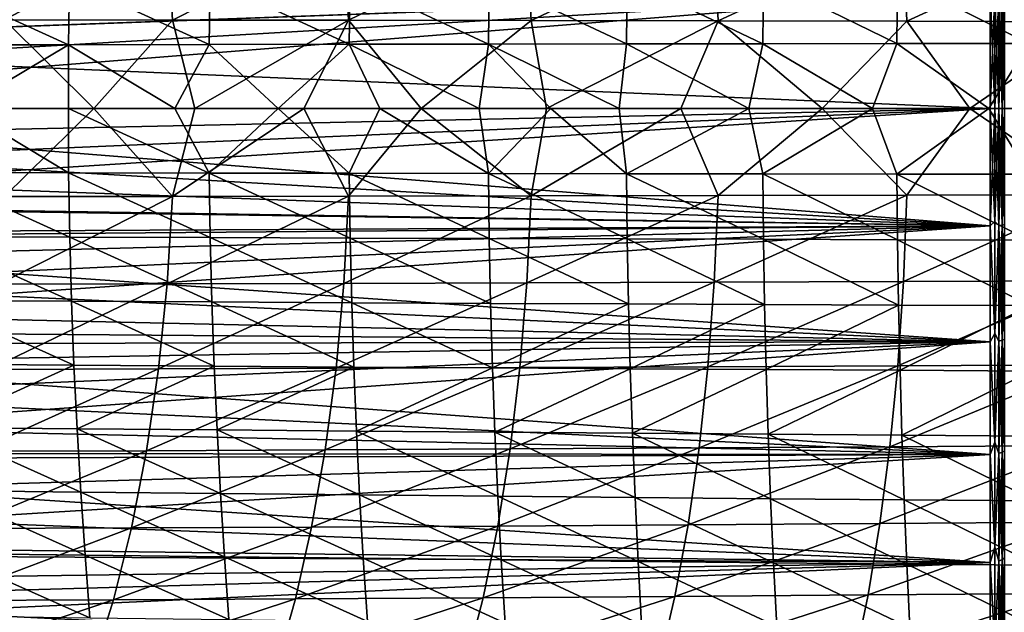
# Model space of a CAD drawing. Header units: metres. Extents: x -23 to 245, y -35 to 23.
# Tile 59 of 166: x 41 to 60, y -10 to 2. Entities that reach past the tile are written whole.
import ezdxf

# ---------------------------------------------------------------- set-up
doc = ezdxf.new("R2010")
doc.units = ezdxf.units.M
doc.layers.add('solid_509092_SW0002', color=7, linetype='CONTINUOUS')

msp = doc.modelspace()

# ---------------------------------------------------------------- linework, layer by layer
at = {"layer": 'solid_509092_SW0002'}
for points in [[(40.709663, 1.750434, 240.81636), (40.595097, 3.482773, 241.080276), (43.929337, 3.47602, 242.133209)], [(44.032429, 1.746706, 241.865891), (40.709663, 1.750434, 240.81636), (43.929337, 3.47602, 242.133209)], [(44.032429, 1.746706, 241.865891), (43.929337, 3.47602, 242.133209), (47.422047, 3.466923, 243.069595)], [(47.514843, 1.741759, 242.799408), (44.032429, 1.746706, 241.865891), (47.422047, 3.466923, 243.069595)], [(47.514843, 1.741759, 242.799408), (47.422047, 3.466923, 243.069595), (51.040115, 3.455888, 243.911179)], [(51.12373, 1.735804, 243.63855), (47.514843, 1.741759, 242.799408), (51.040115, 3.455888, 243.911179)], [(51.12373, 1.735804, 243.63855), (51.040115, 3.455888, 243.911179), (54.746834, 3.443322, 244.680405)], [(54.822277, 1.729059, 244.405655), (51.12373, 1.735804, 243.63855), (54.746834, 3.443322, 244.680405)], [(54.822277, 1.729059, 244.405655), (54.746834, 3.443322, 244.680405), (58.488987, 3.429669, 245.40303)], [(58.556854, 1.721756, 245.126434), (54.822277, 1.729059, 244.405655), (58.488987, 3.429669, 245.40303)], [(58.556854, 1.721756, 245.126434), (58.488987, 3.429669, 245.40303), (62.239258, 3.415365, 246.112747)], [(62.300156, 1.714127, 245.834671), (58.556854, 1.721756, 245.126434), (62.239258, 3.415365, 246.112747)], [(60.200001, 2.321858, 76.635231), (30.946156, 1.254684, 76.539398), (30.772249, 2.560719, 76.664612)], [(44.780804, 2.539684, 273.74646), (42.000008, 2.530924, 273.148346), (44.76128, 1.263357, 273.806915)], [(44.780804, 2.539684, 273.74646), (44.76128, 1.263357, 273.806915), (47.530148, 1.267511, 274.371979)], [(47.547947, 2.548327, 274.311707), (44.780804, 2.539684, 273.74646), (47.530148, 1.267511, 274.371979)], [(47.547947, 2.548327, 274.311707), (47.530148, 1.267511, 274.371979), (50.281544, 1.27156, 274.910034)], [(50.297737, 2.556747, 274.849945), (47.547947, 2.548327, 274.311707), (50.281544, 1.27156, 274.910034)], [(50.297737, 2.556747, 274.849945), (50.281544, 1.27156, 274.910034), (53.00983, 1.27545, 275.426392)], [(53.024521, 2.564836, 275.366516), (50.297737, 2.556747, 274.849945), (53.00983, 1.27545, 275.426392)], [(53.024521, 2.564836, 275.366516), (53.00983, 1.27545, 275.426392), (55.705761, 1.279126, 275.925385)], [(55.719074, 2.572479, 275.865723), (53.024521, 2.564836, 275.366516), (55.705761, 1.279126, 275.925385)], [(55.719074, 2.572479, 275.865723), (55.705761, 1.279126, 275.925385), (58.359978, 1.282535, 276.411133)], [(58.372032, 2.579569, 276.351715), (55.719074, 2.572479, 275.865723), (58.359978, 1.282535, 276.411133)], [(58.372032, 2.579569, 276.351715), (58.359978, 1.282535, 276.411133), (60.966557, 1.285649, 276.885498)], [(60.977486, 2.586047, 276.826324), (58.372032, 2.579569, 276.351715), (60.966557, 1.285649, 276.885498)], [(39.209763, 2.522156, 272.511383), (39.18644, 1.254937, 272.572205), (41.978645, 1.259147, 273.208984)], [(42.000008, 2.530924, 273.148346), (39.209763, 2.522156, 272.511383), (41.978645, 1.259147, 273.208984)], [(42.000008, 2.530924, 273.148346), (41.978645, 1.259147, 273.208984), (44.76128, 1.263357, 273.806915)], [(60.200001, 2.321858, 116.364769), (30.874907, 1.898872, 116.409653), (30.945978, 1.252443, 116.460747)], [(60.200001, 2.321858, 116.364769), (30.945978, 1.252443, 116.460747), (30.987953, 0.618752, 116.490425)], [(60.200001, 2.321858, 76.635231), (60.200001, 0, 76.5), (30.946156, 1.254684, 76.539398)], [(60.200001, 2.321858, 116.364769), (30.987953, 0.618752, 116.490425), (31, 0, 116.5)], [(60.200001, 2.321858, 116.364769), (31, 0, 116.5), (60.200001, 0, 116.5)], [(60.292706, 0, 76.514687), (60.200001, 0, 76.5), (60.200001, 2.321858, 76.635231)], [(60.292706, 2.237646, 116.359657), (60.200001, 2.321858, 116.364769), (60.200001, 0, 116.5)], [(60.292706, 2.237646, 76.640343), (60.292706, 0, 76.514687), (60.200001, 2.321858, 76.635231)], [(60.292706, 2.237646, 116.359657), (60.200001, 0, 116.5), (60.292706, 0, 116.485313)], [(60.376411, 2.3152, 116.307808), (60.292706, 0, 116.485313), (60.376411, 0, 116.44265)], [(60.376411, 2.3152, 116.307808), (60.292706, 2.237646, 116.359657), (60.292706, 0, 116.485313)], [(60.376411, 2.3152, 76.692192), (60.376411, 0, 76.55735), (60.292706, 2.237646, 76.640343)], [(60.292706, 2.237646, 76.640343), (60.376411, 0, 76.55735), (60.292706, 0, 76.514687)], [(60.442818, 2.307484, 116.241791), (60.376411, 2.3152, 116.307808), (60.376411, 0, 116.44265)], [(60.376411, 2.3152, 76.692192), (60.442818, 0, 76.623817), (60.376411, 0, 76.55735)], [(60.442818, 2.307484, 76.758209), (60.442818, 0, 76.623817), (60.376411, 2.3152, 76.692192)], [(60.442818, 2.307484, 116.241791), (60.376411, 0, 116.44265), (60.442818, 0, 116.376183)], [(60.485405, 2.297762, 116.158607), (60.442818, 2.307484, 116.241791), (60.442818, 0, 116.376183)], [(60.442818, 2.307484, 76.758209), (60.485405, 0, 76.707565), (60.442818, 0, 76.623817)], [(60.485405, 2.297762, 76.841393), (60.485405, 0, 76.707565), (60.442818, 2.307484, 76.758209)], [(60.485405, 2.297762, 116.158607), (60.442818, 0, 116.376183), (60.485405, 0, 116.292435)], [(40.709663, 1.750434, 240.81636), (42.479069, 0.000505, 241.300156), (40.625084, 0.00055, 240.688553)], [(44.032429, 1.746706, 241.865891), (42.479069, 0.000505, 241.300156), (40.709663, 1.750434, 240.81636)], [(44.032429, 1.746706, 241.865891), (44.477402, 0.000453, 241.896439), (42.479069, 0.000505, 241.300156)], [(47.514843, 1.741759, 242.799408), (44.477402, 0.000453, 241.896439), (44.032429, 1.746706, 241.865891)], [(47.514843, 1.741759, 242.799408), (46.633152, 0.000395, 242.479614), (44.477402, 0.000453, 241.896439)], [(47.514843, 1.741759, 242.799408), (48.948326, 0.00033, 243.049591), (46.633152, 0.000395, 242.479614)], [(51.12373, 1.735804, 243.63855), (48.948326, 0.00033, 243.049591), (47.514843, 1.741759, 242.799408)], [(51.12373, 1.735804, 243.63855), (51.4328, 0.000263, 243.609482), (48.948326, 0.00033, 243.049591)], [(54.822277, 1.729059, 244.405655), (51.4328, 0.000263, 243.609482), (51.12373, 1.735804, 243.63855)], [(54.822277, 1.729059, 244.405655), (54.084343, 0.000195, 244.161926), (51.4328, 0.000263, 243.609482)], [(54.822277, 1.729059, 244.405655), (56.880856, 0.000124, 244.710846), (54.084343, 0.000195, 244.161926)], [(58.556854, 1.721756, 245.126434), (56.880856, 0.000124, 244.710846), (54.822277, 1.729059, 244.405655)], [(58.556854, 1.721756, 245.126434), (59.804119, 0.000057, 245.26561), (56.880856, 0.000124, 244.710846)], [(62.300156, 1.714127, 245.834671), (59.804119, 0.000057, 245.26561), (58.556854, 1.721756, 245.126434)], [(62.300156, 1.714127, 245.834671), (62.708042, 0.000016, 245.816223), (59.804119, 0.000057, 245.26561)], [(30.946156, 1.254684, 76.539398), (60.200001, 0, 76.5), (31, 0, 76.5)], [(39.863667, -0.000003, 272.750793), (41.978645, 1.259147, 273.208984), (39.18644, 1.254937, 272.572205)], [(39.863667, -0.000003, 272.750793), (41.978405, -0.000002, 273.229248), (41.978645, 1.259147, 273.208984)], [(41.978405, -0.000002, 273.229248), (44.076866, -0.000002, 273.683167), (41.978645, 1.259147, 273.208984)], [(44.076866, -0.000002, 273.683167), (44.76128, 1.263357, 273.806915), (41.978645, 1.259147, 273.208984)], [(44.076866, -0.000002, 273.683167), (46.121479, -0.000001, 274.108124), (44.76128, 1.263357, 273.806915)], [(46.121479, -0.000001, 274.108124), (47.530148, 1.267511, 274.371979), (44.76128, 1.263357, 273.806915)], [(46.121479, -0.000001, 274.108124), (48.134449, -0.000001, 274.512207), (47.530148, 1.267511, 274.371979)], [(50.096043, -0.000001, 274.894653), (50.281544, 1.27156, 274.910034), (47.530148, 1.267511, 274.371979)], [(48.134449, -0.000001, 274.512207), (50.096043, -0.000001, 274.894653), (47.530148, 1.267511, 274.371979)], [(50.096043, -0.000001, 274.894653), (51.512836, -0.000001, 275.165131), (50.281544, 1.27156, 274.910034)], [(52.869675, -0.000002, 275.420471), (53.00983, 1.27545, 275.426392), (50.281544, 1.27156, 274.910034)], [(51.512836, -0.000001, 275.165131), (52.869675, -0.000002, 275.420471), (50.281544, 1.27156, 274.910034)], [(52.869675, -0.000002, 275.420471), (55.433498, -0.000003, 275.89563), (53.00983, 1.27545, 275.426392)], [(55.433498, -0.000003, 275.89563), (55.705761, 1.279126, 275.925385), (53.00983, 1.27545, 275.426392)], [(55.433498, -0.000003, 275.89563), (57.873886, -0.000004, 276.342743), (55.705761, 1.279126, 275.925385)], [(57.873886, -0.000004, 276.342743), (58.359978, 1.282535, 276.411133), (55.705761, 1.279126, 275.925385)], [(57.873886, -0.000004, 276.342743), (60.180077, -0.000005, 276.762939), (58.359978, 1.282535, 276.411133)], [(60.180077, -0.000005, 276.762939), (60.966557, 1.285649, 276.885498), (58.359978, 1.282535, 276.411133)], [(60.180077, -0.000005, 276.762939), (62.446678, -0.000005, 277.174347), (60.966557, 1.285649, 276.885498)], [(60.200001, -2.321858, 76.635231), (30.986853, -0.620617, 76.509628), (31, 0, 76.5)], [(60.200001, -2.321858, 76.635231), (31, 0, 76.5), (60.200001, 0, 76.5)], [(40.70998, -1.742033, 240.815628), (40.625084, 0.00055, 240.688553), (42.479069, 0.000505, 241.300156)], [(44.032711, -1.738484, 241.865143), (40.70998, -1.742033, 240.815628), (42.479069, 0.000505, 241.300156)], [(44.032711, -1.738484, 241.865143), (42.479069, 0.000505, 241.300156), (44.477402, 0.000453, 241.896439)], [(44.032711, -1.738484, 241.865143), (44.477402, 0.000453, 241.896439), (46.633152, 0.000395, 242.479614)], [(47.515095, -1.733744, 242.79866), (44.032711, -1.738484, 241.865143), (46.633152, 0.000395, 242.479614)], [(47.515095, -1.733744, 242.79866), (46.633152, 0.000395, 242.479614), (48.948326, 0.00033, 243.049591)], [(51.123962, -1.728011, 243.637802), (47.515095, -1.733744, 242.79866), (48.948326, 0.00033, 243.049591)], [(51.123962, -1.728011, 243.637802), (48.948326, 0.00033, 243.049591), (51.4328, 0.000263, 243.609482)], [(51.123962, -1.728011, 243.637802), (51.4328, 0.000263, 243.609482), (54.084343, 0.000195, 244.161926)], [(54.822487, -1.721488, 244.404892), (51.123962, -1.728011, 243.637802), (54.084343, 0.000195, 244.161926)], [(54.822487, -1.721488, 244.404892), (54.084343, 0.000195, 244.161926), (56.880856, 0.000124, 244.710846)], [(58.557041, -1.714388, 245.125656), (54.822487, -1.721488, 244.404892), (56.880856, 0.000124, 244.710846)], [(58.557041, -1.714388, 245.125656), (56.880856, 0.000124, 244.710846), (59.804119, 0.000057, 245.26561)], [(62.300323, -1.706926, 245.833893), (58.557041, -1.714388, 245.125656), (59.804119, 0.000057, 245.26561)], [(62.300323, -1.706926, 245.833893), (59.804119, 0.000057, 245.26561), (62.708042, 0.000016, 245.816223)], [(60.292706, -2.237646, 76.640343), (60.200001, -2.321858, 76.635231), (60.200001, 0, 76.5)], [(60.292706, 0, 76.514687), (60.292706, -2.237646, 76.640343), (60.200001, 0, 76.5)], [(60.292706, 0, 116.485313), (60.200001, 0, 116.5), (60.200001, -2.321858, 116.364769)], [(60.292706, -2.237646, 116.359657), (60.292706, 0, 116.485313), (60.200001, -2.321858, 116.364769)], [(60.376411, 0, 116.44265), (60.292706, 0, 116.485313), (60.292706, -2.237646, 116.359657)], [(60.376411, -2.3152, 116.307808), (60.376411, 0, 116.44265), (60.292706, -2.237646, 116.359657)], [(60.442818, 0, 116.376183), (60.376411, 0, 116.44265), (60.376411, -2.3152, 116.307808)], [(60.442818, -2.307484, 116.241791), (60.442818, 0, 116.376183), (60.376411, -2.3152, 116.307808)], [(60.485405, 0, 116.292435), (60.442818, 0, 116.376183), (60.442818, -2.307484, 116.241791)], [(60.485405, -2.297762, 116.158607), (60.485405, 0, 116.292435), (60.442818, -2.307484, 116.241791)], [(60.200001, 0, 116.5), (30.945923, -1.245571, 116.461174), (30.879494, -1.865327, 116.412827)], [(60.200001, -2.321858, 116.364769), (60.200001, 0, 116.5), (30.879494, -1.865327, 116.412827)], [(60.200001, 0, 116.5), (30.986332, -0.622065, 116.490326), (30.945923, -1.245571, 116.461174)], [(60.200001, 0, 116.5), (31, 0, 116.5), (30.986332, -0.622065, 116.490326)], [(39.186623, -1.270008, 272.571747), (41.978813, -1.274271, 273.208496), (39.863667, -0.000003, 272.750793)], [(41.978813, -1.274271, 273.208496), (41.978405, -0.000002, 273.229248), (39.863667, -0.000003, 272.750793)], [(44.761433, -1.278533, 273.806427), (44.076866, -0.000002, 273.683167), (41.978405, -0.000002, 273.229248)], [(41.978813, -1.274271, 273.208496), (44.761433, -1.278533, 273.806427), (41.978405, -0.000002, 273.229248)], [(44.761433, -1.278533, 273.806427), (46.121479, -0.000001, 274.108124), (44.076866, -0.000002, 273.683167)], [(44.761433, -1.278533, 273.806427), (47.530285, -1.28274, 274.371521), (46.121479, -0.000001, 274.108124)], [(47.530285, -1.28274, 274.371521), (48.134449, -0.000001, 274.512207), (46.121479, -0.000001, 274.108124)], [(47.530285, -1.28274, 274.371521), (50.281673, -1.286839, 274.909546), (48.134449, -0.000001, 274.512207)], [(50.281673, -1.286839, 274.909546), (50.096043, -0.000001, 274.894653), (48.134449, -0.000001, 274.512207)], [(50.281673, -1.286839, 274.909546), (51.512836, -0.000001, 275.165131), (50.096043, -0.000001, 274.894653)], [(50.281673, -1.286839, 274.909546), (53.009945, -1.290777, 275.425903), (51.512836, -0.000001, 275.165131)], [(53.009945, -1.290777, 275.425903), (52.869675, -0.000002, 275.420471), (51.512836, -0.000001, 275.165131)], [(53.009945, -1.290777, 275.425903), (55.433498, -0.000003, 275.89563), (52.869675, -0.000002, 275.420471)], [(53.009945, -1.290777, 275.425903), (55.705868, -1.294499, 275.924896), (55.433498, -0.000003, 275.89563)], [(55.705868, -1.294499, 275.924896), (57.873886, -0.000004, 276.342743), (55.433498, -0.000003, 275.89563)], [(55.705868, -1.294499, 275.924896), (58.360073, -1.29795, 276.410675), (57.873886, -0.000004, 276.342743)], [(58.360073, -1.29795, 276.410675), (60.180077, -0.000005, 276.762939), (57.873886, -0.000004, 276.342743)], [(58.360073, -1.29795, 276.410675), (60.966644, -1.301103, 276.88504), (60.180077, -0.000005, 276.762939)], [(60.966644, -1.301103, 276.88504), (62.446678, -0.000005, 277.174347), (60.180077, -0.000005, 276.762939)], [(60.376411, -2.3152, 76.692192), (60.292706, -2.237646, 76.640343), (60.292706, 0, 76.514687)], [(60.376411, 0, 76.55735), (60.376411, -2.3152, 76.692192), (60.292706, 0, 76.514687)], [(60.442818, -2.307484, 76.758209), (60.376411, -2.3152, 76.692192), (60.376411, 0, 76.55735)], [(60.442818, 0, 76.623817), (60.442818, -2.307484, 76.758209), (60.376411, 0, 76.55735)], [(60.485405, -2.297762, 76.841393), (60.442818, -2.307484, 76.758209), (60.442818, 0, 76.623817)], [(60.485405, 0, 76.707565), (60.485405, -2.297762, 76.841393), (60.442818, 0, 76.623817)], [(60.200001, -2.321858, 76.635231), (30.944368, -1.255182, 76.539429), (30.986853, -0.620617, 76.509628)], [(60.200001, -2.321858, 76.635231), (30.873514, -1.901486, 76.590599), (30.944368, -1.255182, 76.539429)], [(42.000347, -2.545975, 273.147369), (41.978813, -1.274271, 273.208496), (39.186623, -1.270008, 272.571747)], [(42.000347, -2.545975, 273.147369), (39.186623, -1.270008, 272.571747), (39.210133, -2.537152, 272.510406)], [(44.781116, -2.55479, 273.745483), (44.761433, -1.278533, 273.806427), (41.978813, -1.274271, 273.208496)], [(44.781116, -2.55479, 273.745483), (41.978813, -1.274271, 273.208496), (42.000347, -2.545975, 273.147369)], [(47.548233, -2.563487, 274.31076), (47.530285, -1.28274, 274.371521), (44.761433, -1.278533, 273.806427)], [(47.548233, -2.563487, 274.31076), (44.761433, -1.278533, 273.806427), (44.781116, -2.55479, 273.745483)], [(50.297993, -2.57196, 274.848999), (50.281673, -1.286839, 274.909546), (47.530285, -1.28274, 274.371521)], [(50.297993, -2.57196, 274.848999), (47.530285, -1.28274, 274.371521), (47.548233, -2.563487, 274.31076)], [(53.024757, -2.580099, 275.36554), (53.009945, -1.290777, 275.425903), (50.281673, -1.286839, 274.909546)], [(53.024757, -2.580099, 275.36554), (50.281673, -1.286839, 274.909546), (50.297993, -2.57196, 274.848999)], [(55.719284, -2.587791, 275.864777), (55.705868, -1.294499, 275.924896), (53.009945, -1.290777, 275.425903)], [(55.719284, -2.587791, 275.864777), (53.009945, -1.290777, 275.425903), (53.024757, -2.580099, 275.36554)], [(58.372223, -2.594925, 276.350769), (58.360073, -1.29795, 276.410675), (55.705868, -1.294499, 275.924896)], [(58.372223, -2.594925, 276.350769), (55.705868, -1.294499, 275.924896), (55.719284, -2.587791, 275.864777)], [(60.977657, -2.601444, 276.825409), (60.966644, -1.301103, 276.88504), (58.360073, -1.29795, 276.410675)], [(60.977657, -2.601444, 276.825409), (58.360073, -1.29795, 276.410675), (58.372223, -2.594925, 276.350769)], [(40.595787, -3.473948, 241.07869), (40.70998, -1.742033, 240.815628), (44.032711, -1.738484, 241.865143)], [(43.929958, -3.46737, 242.131592), (40.595787, -3.473948, 241.07869), (44.032711, -1.738484, 241.865143)], [(43.929958, -3.46737, 242.131592), (44.032711, -1.738484, 241.865143), (47.515095, -1.733744, 242.79866)], [(47.422607, -3.458476, 243.067963), (43.929958, -3.46737, 242.131592), (47.515095, -1.733744, 242.79866)], [(47.422607, -3.458476, 243.067963), (47.515095, -1.733744, 242.79866), (51.123962, -1.728011, 243.637802)], [(51.040619, -3.447658, 243.909546), (47.422607, -3.458476, 243.067963), (51.123962, -1.728011, 243.637802)], [(51.040619, -3.447658, 243.909546), (51.123962, -1.728011, 243.637802), (54.822487, -1.721488, 244.404892)], [(54.747288, -3.435309, 244.678757), (51.040619, -3.447658, 243.909546), (54.822487, -1.721488, 244.404892)], [(54.747288, -3.435309, 244.678757), (54.822487, -1.721488, 244.404892), (58.557041, -1.714388, 245.125656)], [(58.489395, -3.421854, 245.401352), (54.747288, -3.435309, 244.678757), (58.557041, -1.714388, 245.125656)], [(58.489395, -3.421854, 245.401352), (58.557041, -1.714388, 245.125656), (62.300323, -1.706926, 245.833893)], [(62.23962, -3.407714, 246.111069), (58.489395, -3.421854, 245.401352), (62.300323, -1.706926, 245.833893)], [(60.200001, -2.321858, 76.635231), (30.771393, -2.563243, 76.664932), (30.873514, -1.901486, 76.590599)], [(60.200001, -2.321858, 116.364769), (30.879494, -1.865327, 116.412827), (30.788706, -2.475301, 116.34623)], [(60.200001, -2.321858, 116.364769), (30.526871, -3.707977, 116.153267), (30.342363, -4.379034, 116.014717)], [(60.200001, -4.612317, 115.960899), (60.200001, -2.321858, 116.364769), (30.342363, -4.379034, 116.014717)], [(60.200001, -2.321858, 116.364769), (30.672907, -3.081441, 116.261192), (30.526871, -3.707977, 116.153267)], [(60.200001, -2.321858, 116.364769), (30.788706, -2.475301, 116.34623), (30.672907, -3.081441, 116.261192)], [(60.200001, -2.321858, 76.635231), (60.200001, -4.612317, 77.039101), (30.771393, -2.563243, 76.664932)], [(60.292706, -4.447151, 115.984245), (60.292706, -2.237646, 116.359657), (60.200001, -2.321858, 116.364769)], [(60.292706, -2.237646, 76.640343), (60.292706, -4.447151, 77.015755), (60.200001, -2.321858, 76.635231)], [(60.292706, -4.447151, 115.984245), (60.200001, -2.321858, 116.364769), (60.200001, -4.612317, 115.960899)], [(60.292706, -4.447151, 77.015755), (60.200001, -4.612317, 77.039101), (60.200001, -2.321858, 76.635231)], [(60.376411, -2.3152, 116.307808), (60.292706, -2.237646, 116.359657), (60.292706, -4.447151, 115.984245)], [(60.376411, -2.3152, 76.692192), (60.292706, -4.447151, 77.015755), (60.292706, -2.237646, 76.640343)], [(60.376411, -4.599092, 115.90509), (60.376411, -2.3152, 116.307808), (60.292706, -4.447151, 115.984245)], [(60.376411, -2.3152, 76.692192), (60.376411, -4.599092, 77.09491), (60.292706, -4.447151, 77.015755)], [(60.442818, -2.307484, 116.241791), (60.376411, -2.3152, 116.307808), (60.376411, -4.599092, 115.90509)], [(60.442818, -4.583763, 115.840416), (60.442818, -2.307484, 116.241791), (60.376411, -4.599092, 115.90509)], [(60.442818, -2.307484, 76.758209), (60.442818, -4.583763, 77.159584), (60.376411, -2.3152, 76.692192)], [(60.442818, -4.583763, 77.159584), (60.376411, -4.599092, 77.09491), (60.376411, -2.3152, 76.692192)], [(60.485405, -2.297762, 116.158607), (60.442818, -2.307484, 116.241791), (60.442818, -4.583763, 115.840416)], [(60.485405, -4.56445, 115.758926), (60.485405, -2.297762, 116.158607), (60.442818, -4.583763, 115.840416)], [(60.485405, -2.297762, 76.841393), (60.485405, -4.56445, 77.241074), (60.442818, -2.307484, 76.758209)], [(60.485405, -4.56445, 77.241074), (60.442818, -4.583763, 77.159584), (60.442818, -2.307484, 76.758209)], [(60.200001, -4.612317, 77.039101), (30.635857, -3.242639, 76.764618), (30.771393, -2.563243, 76.664932)], [(39.210133, -2.537152, 272.510406), (39.249256, -3.799577, 272.407349), (42.036171, -3.813183, 273.04483)], [(42.000347, -2.545975, 273.147369), (39.210133, -2.537152, 272.510406), (42.036171, -3.813183, 273.04483)], [(42.000347, -2.545975, 273.147369), (42.036171, -3.813183, 273.04483), (44.813843, -3.826762, 273.643433)], [(44.781116, -2.55479, 273.745483), (42.000347, -2.545975, 273.147369), (44.813843, -3.826762, 273.643433)], [(44.781116, -2.55479, 273.745483), (44.813843, -3.826762, 273.643433), (47.578064, -3.840149, 274.209167)], [(47.548233, -2.563487, 274.31076), (44.781116, -2.55479, 273.745483), (47.578064, -3.840149, 274.209167)], [(47.548233, -2.563487, 274.31076), (47.578064, -3.840149, 274.209167), (50.325123, -3.853182, 274.747864)], [(50.297993, -2.57196, 274.848999), (47.548233, -2.563487, 274.31076), (50.325123, -3.853182, 274.747864)], [(50.297993, -2.57196, 274.848999), (50.325123, -3.853182, 274.747864), (53.04937, -3.865696, 275.264893)], [(53.024757, -2.580099, 275.36554), (50.297993, -2.57196, 274.848999), (53.04937, -3.865696, 275.264893)], [(53.024757, -2.580099, 275.36554), (53.04937, -3.865696, 275.264893), (55.741585, -3.877518, 275.764618)], [(55.719284, -2.587791, 275.864777), (53.024757, -2.580099, 275.36554), (55.741585, -3.877518, 275.764618)], [(55.719284, -2.587791, 275.864777), (55.741585, -3.877518, 275.764618), (58.392418, -3.888484, 276.25116)], [(58.372223, -2.594925, 276.350769), (55.719284, -2.587791, 275.864777), (58.392418, -3.888484, 276.25116)], [(58.372223, -2.594925, 276.350769), (58.392418, -3.888484, 276.25116), (60.995991, -3.898504, 276.726318)], [(60.977657, -2.601444, 276.825409), (58.372223, -2.594925, 276.350769), (60.995991, -3.898504, 276.726318)], [(60.200001, -4.612317, 77.039101), (30.465637, -3.941124, 76.892159), (30.635857, -3.242639, 76.764618)], [(40.405594, -5.159366, 241.514221), (40.595787, -3.473948, 241.07869), (43.929958, -3.46737, 242.131592)], [(43.758778, -5.150263, 242.572906), (40.405594, -5.159366, 241.514221), (43.929958, -3.46737, 242.131592)], [(43.758778, -5.150263, 242.572906), (43.929958, -3.46737, 242.131592), (47.422607, -3.458476, 243.067963)], [(47.268547, -5.137843, 243.514175), (43.758778, -5.150263, 242.572906), (47.422607, -3.458476, 243.067963)], [(47.268547, -5.137843, 243.514175), (47.422607, -3.458476, 243.067963), (51.040619, -3.447658, 243.909546)], [(50.901863, -5.122666, 244.35994), (47.268547, -5.137843, 243.514175), (51.040619, -3.447658, 243.909546)], [(50.901863, -5.122666, 244.35994), (51.040619, -3.447658, 243.909546), (54.747288, -3.435309, 244.678757)], [(54.622204, -5.105297, 245.132813), (50.901863, -5.122666, 244.35994), (54.747288, -3.435309, 244.678757)], [(54.622204, -5.105297, 245.132813), (54.747288, -3.435309, 244.678757), (58.489395, -3.421854, 245.401352)], [(58.376991, -5.086348, 245.858627), (54.622204, -5.105297, 245.132813), (58.489395, -3.421854, 245.401352)], [(58.376991, -5.086348, 245.858627), (58.489395, -3.421854, 245.401352), (62.23962, -3.407714, 246.111069)], [(62.138855, -5.066422, 246.570953), (58.376991, -5.086348, 245.858627), (62.23962, -3.407714, 246.111069)], [(39.249256, -3.799577, 272.407349), (39.30302, -5.056854, 272.26297), (42.085468, -5.075397, 272.901184)], [(42.036171, -3.813183, 273.04483), (39.249256, -3.799577, 272.407349), (42.085468, -5.075397, 272.901184)], [(42.036171, -3.813183, 273.04483), (42.085468, -5.075397, 272.901184), (44.858971, -5.093874, 273.500519)], [(44.813843, -3.826762, 273.643433), (42.036171, -3.813183, 273.04483), (44.858971, -5.093874, 273.500519)], [(44.813843, -3.826762, 273.643433), (44.858971, -5.093874, 273.500519), (47.619305, -5.112067, 274.066956)], [(47.578064, -3.840149, 274.209167), (44.813843, -3.826762, 273.643433), (47.619305, -5.112067, 274.066956)], [(47.578064, -3.840149, 274.209167), (47.619305, -5.112067, 274.066956), (50.362743, -5.129762, 274.606384)], [(50.325123, -3.853182, 274.747864), (47.578064, -3.840149, 274.209167), (50.362743, -5.129762, 274.606384)], [(53.04937, -3.865696, 275.264893), (50.325123, -3.853182, 274.747864), (50.362743, -5.129762, 274.606384)], [(53.04937, -3.865696, 275.264893), (50.362743, -5.129762, 274.606384), (53.083626, -5.146739, 275.124146)], [(55.741585, -3.877518, 275.764618), (53.04937, -3.865696, 275.264893), (53.083626, -5.146739, 275.124146)], [(55.741585, -3.877518, 275.764618), (53.083626, -5.146739, 275.124146), (55.772751, -5.16277, 275.624603)], [(58.392418, -3.888484, 276.25116), (55.741585, -3.877518, 275.764618), (55.772751, -5.16277, 275.624603)], [(58.392418, -3.888484, 276.25116), (55.772751, -5.16277, 275.624603), (58.420792, -5.177635, 276.111908)], [(60.995991, -3.898504, 276.726318), (58.392418, -3.888484, 276.25116), (58.420792, -5.177635, 276.111908)], [(60.200001, -4.612317, 77.039101), (30.259558, -4.660098, 77.050491), (30.465637, -3.941124, 76.892159)], [(60.995991, -3.898504, 276.726318), (58.420792, -5.177635, 276.111908), (61.021908, -5.191218, 276.587921)], [(60.200001, -4.612317, 115.960899), (30.342363, -4.379034, 116.014717), (30.109512, -5.116424, 115.83448)], [(60.292706, -6.600732, 115.363808), (60.292706, -4.447151, 115.984245), (60.200001, -4.612317, 115.960899)], [(60.292706, -4.447151, 77.015755), (60.292706, -6.600732, 77.636192), (60.200001, -4.612317, 77.039101)], [(60.376411, -4.599092, 115.90509), (60.292706, -4.447151, 115.984245), (60.292706, -6.600732, 115.363808)], [(60.376411, -4.599092, 77.09491), (60.292706, -6.600732, 77.636192), (60.292706, -4.447151, 77.015755)], [(60.200001, -4.612317, 115.960899), (29.818134, -5.929993, 115.600662), (29.459669, -6.815672, 115.302834)], [(60.200001, -6.840402, 115.293854), (60.200001, -4.612317, 115.960899), (29.459669, -6.815672, 115.302834)], [(60.200001, -4.612317, 115.960899), (30.109512, -5.116424, 115.83448), (29.818134, -5.929993, 115.600662)], [(60.200001, -6.840402, 77.706146), (30.015175, -5.400456, 77.24292), (30.259558, -4.660098, 77.050491)], [(60.200001, -4.612317, 77.039101), (60.200001, -6.840402, 77.706146), (30.259558, -4.660098, 77.050491)], [(60.292706, -6.600732, 115.363808), (60.200001, -4.612317, 115.960899), (60.200001, -6.840402, 115.293854)], [(60.292706, -6.600732, 77.636192), (60.200001, -6.840402, 77.706146), (60.200001, -4.612317, 77.039101)], [(60.376411, -6.820788, 115.23996), (60.376411, -4.599092, 115.90509), (60.292706, -6.600732, 115.363808)], [(60.376411, -4.599092, 77.09491), (60.376411, -6.820788, 77.76004), (60.292706, -6.600732, 77.636192)], [(60.442818, -4.583763, 115.840416), (60.376411, -4.599092, 115.90509), (60.376411, -6.820788, 115.23996)], [(60.442818, -6.798055, 115.177505), (60.442818, -4.583763, 115.840416), (60.376411, -6.820788, 115.23996)], [(60.442818, -4.583763, 77.159584), (60.442818, -6.798055, 77.822495), (60.376411, -4.599092, 77.09491)], [(60.442818, -6.798055, 77.822495), (60.376411, -6.820788, 77.76004), (60.376411, -4.599092, 77.09491)], [(60.485405, -4.56445, 115.758926), (60.442818, -4.583763, 115.840416), (60.442818, -6.798055, 115.177505)], [(60.485405, -6.769412, 115.098808), (60.485405, -4.56445, 115.758926), (60.442818, -6.798055, 115.177505)], [(60.485405, -4.56445, 77.241074), (60.485405, -6.769412, 77.901192), (60.442818, -4.583763, 77.159584)], [(60.485405, -6.769412, 77.901192), (60.442818, -6.798055, 77.822495), (60.442818, -4.583763, 77.159584)], [(42.085468, -5.075397, 272.901184), (39.30302, -5.056854, 272.26297), (39.370335, -6.308711, 272.077698)], [(42.085468, -5.075397, 272.901184), (39.370335, -6.308711, 272.077698), (42.147308, -6.332245, 272.716858)], [(40.14262, -6.777074, 242.115463), (40.405594, -5.159366, 241.514221), (43.758778, -5.150263, 242.572906)], [(43.521942, -6.766012, 243.182526), (40.14262, -6.777074, 242.115463), (43.758778, -5.150263, 242.572906)], [(44.858971, -5.093874, 273.500519), (42.085468, -5.075397, 272.901184), (42.147308, -6.332245, 272.716858)], [(44.858971, -5.093874, 273.500519), (42.147308, -6.332245, 272.716858), (44.91573, -6.35565, 273.317078)], [(43.521942, -6.766012, 243.182526), (43.758778, -5.150263, 242.572906), (47.268547, -5.137843, 243.514175)], [(47.055294, -6.750791, 244.130905), (43.521942, -6.766012, 243.182526), (47.268547, -5.137843, 243.514175)], [(47.619305, -5.112067, 274.066956), (44.858971, -5.093874, 273.500519), (44.91573, -6.35565, 273.317078)], [(47.619305, -5.112067, 274.066956), (44.91573, -6.35565, 273.317078), (47.671345, -6.378659, 273.88443)], [(47.055294, -6.750791, 244.130905), (47.268547, -5.137843, 243.514175), (50.901863, -5.122666, 244.35994)], [(50.709743, -6.732104, 244.982788), (47.055294, -6.750791, 244.130905), (50.901863, -5.122666, 244.35994)], [(50.362743, -5.129762, 274.606384), (47.619305, -5.112067, 274.066956), (47.671345, -6.378659, 273.88443)], [(50.362743, -5.129762, 274.606384), (47.671345, -6.378659, 273.88443), (50.410397, -6.401009, 274.424774)], [(53.083626, -5.146739, 275.124146), (50.362743, -5.129762, 274.606384), (50.410397, -6.401009, 274.424774)], [(53.083626, -5.146739, 275.124146), (50.410397, -6.401009, 274.424774), (53.127213, -6.422429, 274.943451)], [(50.709743, -6.732104, 244.982788), (50.901863, -5.122666, 244.35994), (54.622204, -5.105297, 245.132813)], [(54.448994, -6.71066, 245.760986), (50.709743, -6.732104, 244.982788), (54.622204, -5.105297, 245.132813)], [(55.772751, -5.16277, 275.624603), (53.083626, -5.146739, 275.124146), (53.127213, -6.422429, 274.943451)], [(55.772751, -5.16277, 275.624603), (53.127213, -6.422429, 274.943451), (55.812614, -6.442641, 275.444855)], [(54.448994, -6.71066, 245.760986), (54.622204, -5.105297, 245.132813), (58.376991, -5.086348, 245.858627)], [(58.221317, -6.687224, 246.491455), (54.448994, -6.71066, 245.760986), (58.376991, -5.086348, 245.858627)], [(58.420792, -5.177635, 276.111908), (55.772751, -5.16277, 275.624603), (55.812614, -6.442641, 275.444855)], [(58.420792, -5.177635, 276.111908), (55.812614, -6.442641, 275.444855), (58.45731, -6.461374, 275.933167)], [(58.221317, -6.687224, 246.491455), (58.376991, -5.086348, 245.858627), (62.138855, -5.066422, 246.570953)], [(61.999279, -6.662553, 247.207535), (58.221317, -6.687224, 246.491455), (62.138855, -5.066422, 246.570953)], [(61.021908, -5.191218, 276.587921), (58.420792, -5.177635, 276.111908), (58.45731, -6.461374, 275.933167)], [(61.021908, -5.191218, 276.587921), (58.45731, -6.461374, 275.933167), (61.055515, -6.478486, 276.410217)], [(60.200001, -6.840402, 77.706146), (29.729687, -6.162702, 77.473145), (30.015175, -5.400456, 77.24292)], [(60.200001, -6.840402, 77.706146), (29.402996, -6.947317, 77.745407), (29.729687, -6.162702, 77.473145)], [(39.370335, -6.308711, 272.077698), (39.450092, -7.555032, 271.852203), (42.220753, -7.583488, 272.492371)], [(42.147308, -6.332245, 272.716858), (39.370335, -6.308711, 272.077698), (42.220753, -7.583488, 272.492371)], [(42.147308, -6.332245, 272.716858), (42.220753, -7.583488, 272.492371), (44.983341, -7.611721, 273.093628)], [(44.91573, -6.35565, 273.317078), (42.147308, -6.332245, 272.716858), (44.983341, -7.611721, 273.093628)], [(44.91573, -6.35565, 273.317078), (44.983341, -7.611721, 273.093628), (47.73357, -7.639421, 273.661987)], [(47.671345, -6.378659, 273.88443), (44.91573, -6.35565, 273.317078), (47.73357, -7.639421, 273.661987)], [(47.671345, -6.378659, 273.88443), (47.73357, -7.639421, 273.661987), (50.467625, -7.666283, 274.203308)], [(50.410397, -6.401009, 274.424774), (47.671345, -6.378659, 273.88443), (50.467625, -7.666283, 274.203308)], [(50.410397, -6.401009, 274.424774), (50.467625, -7.666283, 274.203308), (53.179817, -7.691995, 274.723022)], [(53.127213, -6.422429, 274.943451), (50.410397, -6.401009, 274.424774), (53.179817, -7.691995, 274.723022)], [(53.127213, -6.422429, 274.943451), (53.179817, -7.691995, 274.723022), (55.861004, -7.716232, 275.225525)], [(55.812614, -6.442641, 275.444855), (53.127213, -6.422429, 274.943451), (55.861004, -7.716232, 275.225525)], [(55.812614, -6.442641, 275.444855), (55.861004, -7.716232, 275.225525), (58.501934, -7.738681, 275.714966)], [(58.45731, -6.461374, 275.933167), (55.812614, -6.442641, 275.444855), (58.501934, -7.738681, 275.714966)], [(58.45731, -6.461374, 275.933167), (58.501934, -7.738681, 275.714966), (61.096897, -7.75918, 276.193268)], [(61.055515, -6.478486, 276.410217), (58.45731, -6.461374, 275.933167), (61.096897, -7.75918, 276.193268)], [(60.292706, -8.671304, 114.506149), (60.292706, -6.600732, 115.363808), (60.200001, -6.840402, 115.293854)], [(60.292706, -6.600732, 77.636192), (60.292706, -8.671304, 78.493851), (60.200001, -6.840402, 77.706146)], [(60.376411, -6.820788, 115.23996), (60.292706, -6.600732, 115.363808), (60.292706, -8.671304, 114.506149)], [(60.376411, -6.820788, 77.76004), (60.292706, -8.671304, 78.493851), (60.292706, -6.600732, 77.636192)], [(39.810276, -8.305798, 242.874573), (40.14262, -6.777074, 242.115463), (43.521942, -6.766012, 243.182526)], [(43.222469, -8.293492, 243.952637), (39.810276, -8.305798, 242.874573), (43.521942, -6.766012, 243.182526)], [(43.222469, -8.293492, 243.952637), (43.521942, -6.766012, 243.182526), (47.055294, -6.750791, 244.130905)], [(46.785534, -8.276378, 244.9104), (43.222469, -8.293492, 243.952637), (47.055294, -6.750791, 244.130905)], [(46.785534, -8.276378, 244.9104), (47.055294, -6.750791, 244.130905), (50.709743, -6.732104, 244.982788)], [(50.466648, -8.255242, 245.77034), (46.785534, -8.276378, 244.9104), (50.709743, -6.732104, 244.982788)], [(50.466648, -8.255242, 245.77034), (50.709743, -6.732104, 244.982788), (54.448994, -6.71066, 245.760986)], [(54.229797, -8.230892, 246.555542), (50.466648, -8.255242, 245.77034), (54.448994, -6.71066, 245.760986)], [(54.229797, -8.230892, 246.555542), (54.448994, -6.71066, 245.760986), (58.221317, -6.687224, 246.491455)], [(58.024284, -8.204204, 247.292038), (54.229797, -8.230892, 246.555542), (58.221317, -6.687224, 246.491455)], [(58.024284, -8.204204, 247.292038), (58.221317, -6.687224, 246.491455), (61.999279, -6.662553, 247.207535)], [(61.822586, -8.176044, 248.012955), (58.024284, -8.204204, 247.292038), (61.999279, -6.662553, 247.207535)], [(60.442818, -6.798055, 115.177505), (60.376411, -6.820788, 115.23996), (60.376411, -8.950245, 114.321404)], [(60.442818, -8.920415, 114.262009), (60.442818, -6.798055, 115.177505), (60.376411, -8.950245, 114.321404)], [(60.442818, -6.798055, 77.822495), (60.442818, -8.920415, 78.737991), (60.376411, -6.820788, 77.76004)], [(60.485405, -6.769412, 115.098808), (60.442818, -6.798055, 115.177505), (60.442818, -8.920415, 114.262009)], [(60.485405, -8.882829, 114.187164), (60.485405, -6.769412, 115.098808), (60.442818, -8.920415, 114.262009)], [(60.485405, -6.769412, 77.901192), (60.485405, -8.882829, 78.812836), (60.442818, -6.798055, 77.822495)], [(60.485405, -8.882829, 78.812836), (60.442818, -8.920415, 78.737991), (60.442818, -6.798055, 77.822495)], [(60.200001, -6.840402, 115.293854), (29.027414, -7.768438, 114.929634), (28.514112, -8.789872, 114.464912)], [(60.200001, -8.975983, 114.37265), (60.200001, -6.840402, 115.293854), (28.514112, -8.789872, 114.464912)], [(60.200001, -6.840402, 115.293854), (29.459669, -6.815672, 115.302834), (29.027414, -7.768438, 114.929634)], [(60.200001, -8.975983, 78.62735), (29.032864, -7.755891, 78.065086), (29.402996, -6.947317, 77.745407)], [(60.200001, -6.840402, 77.706146), (60.200001, -8.975983, 78.62735), (29.402996, -6.947317, 77.745407)], [(60.292706, -8.671304, 114.506149), (60.200001, -6.840402, 115.293854), (60.200001, -8.975983, 114.37265)], [(60.292706, -8.671304, 78.493851), (60.200001, -8.975983, 78.62735), (60.200001, -6.840402, 77.706146)], [(60.376411, -8.950245, 114.321404), (60.376411, -6.820788, 115.23996), (60.292706, -8.671304, 114.506149)], [(60.376411, -6.820788, 77.76004), (60.376411, -8.950245, 78.678596), (60.292706, -8.671304, 78.493851)], [(60.442818, -8.920415, 78.737991), (60.376411, -8.950245, 78.678596), (60.376411, -6.820788, 77.76004)], [(39.450092, -7.555032, 271.852203), (39.541248, -8.795712, 271.587067), (42.304913, -8.82889, 272.228302)], [(42.220753, -7.583488, 272.492371), (39.450092, -7.555032, 271.852203), (42.304913, -8.82889, 272.228302)], [(42.220753, -7.583488, 272.492371), (42.304913, -8.82889, 272.228302), (45.061085, -8.861717, 272.830566)], [(44.983341, -7.611721, 273.093628), (42.220753, -7.583488, 272.492371), (45.061085, -8.861717, 272.830566)], [(60.200001, -8.975983, 78.62735), (28.622892, -8.582561, 78.435127), (29.032864, -7.755891, 78.065086)], [(44.983341, -7.611721, 273.093628), (45.061085, -8.861717, 272.830566), (47.805412, -8.893849, 273.399933)], [(47.73357, -7.639421, 273.661987), (44.983341, -7.611721, 273.093628), (47.805412, -8.893849, 273.399933)], [(47.73357, -7.639421, 273.661987), (47.805412, -8.893849, 273.399933), (50.534019, -8.924948, 273.942322)], [(50.467625, -7.666283, 274.203308), (47.73357, -7.639421, 273.661987), (50.534019, -8.924948, 273.942322)], [(50.467625, -7.666283, 274.203308), (50.534019, -8.924948, 273.942322), (53.241184, -8.954667, 274.463074)], [(53.179817, -7.691995, 274.723022), (50.467625, -7.666283, 274.203308), (53.241184, -8.954667, 274.463074)], [(53.179817, -7.691995, 274.723022), (53.241184, -8.954667, 274.463074), (55.917801, -8.982646, 274.966705)], [(55.861004, -7.716232, 275.225525), (53.179817, -7.691995, 274.723022), (55.917801, -8.982646, 274.966705)], [(55.861004, -7.716232, 275.225525), (55.917801, -8.982646, 274.966705), (58.55468, -9.008537, 275.457428)], [(58.501934, -7.738681, 275.714966), (55.861004, -7.716232, 275.225525), (58.55468, -9.008537, 275.457428)], [(58.501934, -7.738681, 275.714966), (58.55468, -9.008537, 275.457428), (61.146206, -9.032167, 275.937073)], [(61.096897, -7.75918, 276.193268), (58.501934, -7.738681, 275.714966), (61.146206, -9.032167, 275.937073)], [(57.788589, -9.618882, 248.250092), (58.024284, -8.204204, 247.292038), (61.822586, -8.176044, 248.012955)], [(61.611046, -9.588264, 248.977081), (57.788589, -9.618882, 248.250092), (61.822586, -8.176044, 248.012955)], [(39.413948, -9.72807, 243.780426), (39.810276, -8.305798, 242.874573), (43.222469, -8.293492, 243.952637)], [(42.865116, -9.715056, 244.872284), (39.413948, -9.72807, 243.780426), (43.222469, -8.293492, 243.952637)], [(42.865116, -9.715056, 244.872284), (43.222469, -8.293492, 243.952637), (46.785534, -8.276378, 244.9104)], [(46.46344, -9.69678, 245.841843), (42.865116, -9.715056, 244.872284), (46.785534, -8.276378, 244.9104)], [(46.46344, -9.69678, 245.841843), (46.785534, -8.276378, 244.9104), (50.466648, -8.255242, 245.77034)], [(50.176224, -9.674075, 246.711945), (46.46344, -9.69678, 245.841843), (50.466648, -8.255242, 245.77034)], [(50.176224, -9.674075, 246.711945), (50.466648, -8.255242, 245.77034), (54.229797, -8.230892, 246.555542)], [(53.96777, -9.647795, 247.505981), (50.176224, -9.674075, 246.711945), (54.229797, -8.230892, 246.555542)], [(53.96777, -9.647795, 247.505981), (54.229797, -8.230892, 246.555542), (58.024284, -8.204204, 247.292038)], [(57.788589, -9.618882, 248.250092), (53.96777, -9.647795, 247.505981), (58.024284, -8.204204, 247.292038)], [(60.200001, -8.975983, 78.62735), (28.172361, -9.425775, 78.86042), (28.622892, -8.582561, 78.435127)], [(60.292706, -10.63283, 113.42205), (60.292706, -8.671304, 114.506149), (60.200001, -8.975983, 114.37265)], [(60.292706, -8.671304, 78.493851), (60.292706, -10.63283, 79.57795), (60.200001, -8.975983, 78.62735)], [(60.376411, -8.950245, 114.321404), (60.292706, -8.671304, 114.506149), (60.292706, -10.63283, 113.42205)], [(60.376411, -8.950245, 78.678596), (60.292706, -10.63283, 79.57795), (60.292706, -8.671304, 78.493851)], [(60.200001, -8.975983, 114.37265), (28.514112, -8.789872, 114.464912), (27.910379, -9.891843, 113.882507)], [(39.541248, -8.795712, 271.587067), (39.643246, -10.030258, 271.282684), (42.399349, -10.067899, 271.924927)], [(42.304913, -8.82889, 272.228302), (39.541248, -8.795712, 271.587067), (42.399349, -10.067899, 271.924927)], [(42.304913, -8.82889, 272.228302), (42.399349, -10.067899, 271.924927), (45.148632, -10.105019, 272.528198)], [(45.061085, -8.861717, 272.830566), (42.304913, -8.82889, 272.228302), (45.148632, -10.105019, 272.528198)], [(45.061085, -8.861717, 272.830566), (45.148632, -10.105019, 272.528198), (47.886665, -10.141251, 273.098572)], [(47.805412, -8.893849, 273.399933), (45.061085, -8.861717, 272.830566), (47.886665, -10.141251, 273.098572)], [(47.805412, -8.893849, 273.399933), (47.886665, -10.141251, 273.098572), (50.60947, -10.176235, 273.641968)], [(50.534019, -8.924948, 273.942322), (47.805412, -8.893849, 273.399933), (50.60947, -10.176235, 273.641968)], [(50.534019, -8.924948, 273.942322), (50.60947, -10.176235, 273.641968), (53.311295, -10.209602, 274.163818)], [(53.241184, -8.954667, 274.463074), (50.534019, -8.924948, 273.942322), (53.311295, -10.209602, 274.163818)], [(53.241184, -8.954667, 274.463074), (53.311295, -10.209602, 274.163818), (55.983082, -10.240967, 274.66861)], [(55.917801, -8.982646, 274.966705), (53.241184, -8.954667, 274.463074), (55.983082, -10.240967, 274.66861)], [(60.376411, -10.958665, 113.161842), (60.376411, -8.950245, 114.321404), (60.292706, -10.63283, 113.42205)], [(60.376411, -8.950245, 78.678596), (60.376411, -10.958665, 79.838158), (60.292706, -10.63283, 79.57795)], [(60.442818, -8.920415, 114.262009), (60.376411, -8.950245, 114.321404), (60.376411, -10.958665, 113.161842)], [(60.442818, -10.922141, 113.106308), (60.442818, -8.920415, 114.262009), (60.376411, -10.958665, 113.161842)], [(60.442818, -8.920415, 78.737991), (60.442818, -10.922141, 79.893692), (60.376411, -8.950245, 78.678596)], [(60.442818, -10.922141, 79.893692), (60.376411, -10.958665, 79.838158), (60.376411, -8.950245, 78.678596)], [(60.485405, -8.882829, 114.187164), (60.442818, -8.920415, 114.262009), (60.442818, -10.922141, 113.106308)], [(60.485405, -10.876122, 113.036339), (60.485405, -8.882829, 114.187164), (60.442818, -10.922141, 113.106308)], [(60.485405, -8.882829, 78.812836), (60.485405, -10.876122, 79.963661), (60.442818, -8.920415, 78.737991)], [(60.485405, -10.876122, 79.963661), (60.442818, -10.922141, 79.893692), (60.442818, -8.920415, 78.737991)], [(60.200001, -8.975983, 114.37265), (27.910379, -9.891843, 113.882507), (27.571392, -10.476435, 113.53656)], [(60.200001, -10.990179, 113.209755), (60.200001, -8.975983, 114.37265), (27.571392, -10.476435, 113.53656)], [(60.200001, -8.975983, 78.62735), (60.200001, -10.990179, 79.790245), (28.172361, -9.425775, 78.86042)], [(55.917801, -8.982646, 274.966705), (55.983082, -10.240967, 274.66861), (58.615711, -10.269958, 275.160614)], [(58.55468, -9.008537, 275.457428), (55.917801, -8.982646, 274.966705), (58.615711, -10.269958, 275.160614)], [(58.55468, -9.008537, 275.457428), (58.615711, -10.269958, 275.160614), (61.20369, -10.296401, 275.641724)], [(61.146206, -9.032167, 275.937073), (58.55468, -9.008537, 275.457428), (61.20369, -10.296401, 275.641724)], [(60.292706, -10.63283, 113.42205), (60.200001, -8.975983, 114.37265), (60.200001, -10.990179, 113.209755)], [(60.292706, -10.63283, 79.57795), (60.200001, -10.990179, 79.790245), (60.200001, -8.975983, 78.62735)], [(60.200001, -10.990179, 79.790245), (27.691996, -10.271897, 79.33934), (28.172361, -9.425775, 78.86042)], [(38.96101, -11.030287, 244.818649), (39.413948, -9.72807, 243.780426), (42.865116, -9.715056, 244.872284)], [(42.456402, -11.016584, 245.927261), (38.96101, -11.030287, 244.818649), (42.865116, -9.715056, 244.872284)], [(42.456402, -11.016584, 245.927261), (42.865116, -9.715056, 244.872284), (46.46344, -9.69678, 245.841843)], [(46.094715, -10.997328, 246.911331), (42.456402, -11.016584, 245.927261), (46.46344, -9.69678, 245.841843)], [(46.094715, -10.997328, 246.911331), (46.46344, -9.69678, 245.841843), (50.176224, -9.674075, 246.711945)], [(49.843391, -10.973351, 247.794052), (46.094715, -10.997328, 246.911331), (50.176224, -9.674075, 246.711945)], [(49.843391, -10.973351, 247.794052), (50.176224, -9.674075, 246.711945), (53.96777, -9.647795, 247.505981)], [(53.66711, -10.945509, 248.599106), (49.843391, -10.973351, 247.794052), (53.96777, -9.647795, 247.505981)], [(53.66711, -10.945509, 248.599106), (53.96777, -9.647795, 247.505981), (57.788589, -9.618882, 248.250092)], [(57.517738, -10.914759, 249.352798), (53.66711, -10.945509, 248.599106), (57.788589, -9.618882, 248.250092)], [(57.517738, -10.914759, 249.352798), (57.788589, -9.618882, 248.250092), (61.611046, -9.588264, 248.977081)], [(61.367516, -10.882039, 250.08754), (57.517738, -10.914759, 249.352798), (61.611046, -9.588264, 248.977081)]]:
    msp.add_3dface(points, dxfattribs=at)

doc.saveas('drawing.dxf')
